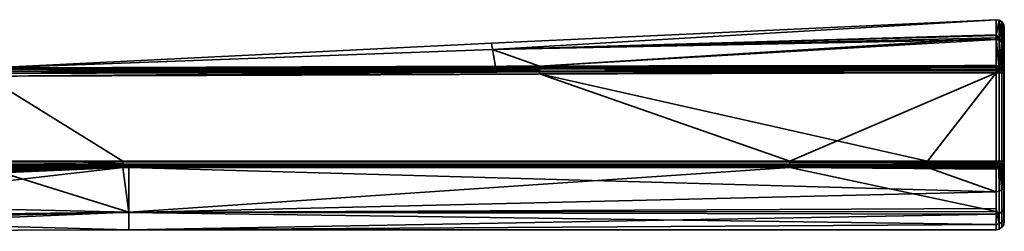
# Model space of a CAD drawing. Header units: millimetres. Extents: x -322 to 8072, y -96 to 57.
# Tile 110 of 256: x 2701 to 2762, y 44 to 57. Entities that reach past the tile are written whole.
import ezdxf

# ---------------------------------------------------------------- set-up
doc = ezdxf.new("R2010")
doc.units = ezdxf.units.MM
doc.layers.add('152', color=7, linetype='Continuous', true_color=0xffffff)

# ---------------------------------------------------------------- blocks, each defined once
blk = doc.blocks.new('UG_SURFACE_008')
at = {"layer": '152', "color": 251, "linetype": 'Continuous', "lineweight": 35}
for points in [[(2760.988, 56.988, 1104), (2729.783, 55.53, 1104), (2729.853, 55.149, 1109.565)], [(2729.853, 55.149, 1098.435), (2729.783, 55.53, 1104), (2760.988, 56.988, 1104)], [(2760.988, 56.988, 1104), (2760.988, 56.988, 1104), (2729.783, 55.53, 1104)], [(2729.853, 55.149, 1109.565), (2760.992, 56.021, 1109.683), (2760.988, 56.988, 1104)], [(2760.988, 56.988, 1104), (2760.992, 56.06, 1098.31), (2729.853, 55.149, 1098.435)], [(2760.992, 56.06, 1098.31), (2760.988, 56.988, 1104), (2761.183, 56.954, 1104)], [(2761.183, 56.954, 1104), (2760.988, 56.988, 1104), (2760.992, 56.021, 1109.683)], [(2760.988, 56.988, 1104), (2760.988, 56.988, 1104), (2761.183, 56.954, 1104)], [(2761.183, 56.954, 1104), (2761.186, 55.827, 1097.102), (2760.992, 56.06, 1098.31)], [(2760.992, 56.021, 1109.683), (2761.187, 55.729, 1111.183), (2761.183, 56.954, 1104)], [(2761.351, 55.725, 1097.136), (2761.186, 55.827, 1097.102), (2761.183, 56.954, 1104)], [(2761.349, 56.846, 1104), (2761.183, 56.954, 1104), (2761.187, 55.729, 1111.183)], [(2761.183, 56.954, 1104), (2761.349, 56.846, 1104), (2761.351, 55.725, 1097.136)], [(2761.187, 55.729, 1111.183), (2761.351, 55.628, 1111.147), (2761.349, 56.846, 1104)], [(2761.461, 55.57, 1097.188), (2761.351, 55.725, 1097.136), (2761.349, 56.846, 1104)], [(2761.461, 56.682, 1104), (2761.349, 56.846, 1104), (2761.351, 55.628, 1111.147)], [(2761.349, 56.846, 1104), (2761.461, 56.682, 1104), (2761.461, 55.57, 1097.188)], [(2761.351, 55.628, 1111.147), (2761.461, 55.474, 1111.093), (2761.461, 56.682, 1104)], [(2761.461, 56.682, 1104), (2761.5, 56.488, 1104), (2761.5, 55.387, 1097.249)], [(2761.461, 56.682, 1104), (2761.461, 55.474, 1111.093), (2761.5, 55.292, 1111.029)], [(2761.5, 55.292, 1111.029), (2761.5, 56.488, 1104), (2761.461, 56.682, 1104)], [(2761.5, 55.387, 1097.249), (2761.461, 55.57, 1097.188), (2761.461, 56.682, 1104)], [(2729.853, 55.149, 1098.435), (2760.992, 56.06, 1098.31), (2760.993, 55.861, 1097.09)], [(2760.993, 55.763, 1111.195), (2760.992, 56.021, 1109.683), (2729.853, 55.149, 1109.565)], [(2761.186, 55.827, 1097.102), (2760.993, 55.861, 1097.09), (2760.992, 56.06, 1098.31)], [(2760.992, 56.021, 1109.683), (2760.993, 55.763, 1111.195), (2761.187, 55.729, 1111.183)], [(2761.5, 56.488, 1104), (2761.5, 44.5, 1104), (2761.5, 45.437, 1098.497)], [(2761.5, 56.488, 1104), (2761.5, 44.807, 1107.178), (2761.5, 44.5, 1104)], [(2761.5, 56.488, 1104), (2761.5, 46.779, 1112.401), (2761.5, 44.807, 1107.178)], [(2761.5, 46.779, 1112.401), (2761.5, 56.488, 1104), (2761.5, 55.292, 1111.029)], [(2761.5, 45.437, 1098.497), (2761.5, 48.143, 1093.615), (2761.5, 55.387, 1097.249), (2761.5, 56.488, 1104)], [(2698.479, 53.999, 1109.419), (2729.853, 55.149, 1109.565), (2729.783, 55.53, 1104)], [(2698.479, 53.999, 1098.581), (2698.479, 53.999, 1104), (2729.783, 55.53, 1104)], [(2729.783, 55.53, 1104), (2729.853, 55.149, 1098.435), (2698.479, 53.999, 1098.581)], [(2729.783, 55.53, 1104), (2698.479, 53.999, 1104), (2698.479, 53.999, 1109.419)], [(2732.755, 54.111, 1093.353), (2729.853, 55.149, 1098.435), (2760.993, 55.861, 1097.09)], [(2760.993, 55.763, 1111.195), (2729.853, 55.149, 1109.565), (2732.755, 54.111, 1114.647)], [(2760.993, 55.861, 1097.09), (2760.999, 54.146, 1093.253), (2732.755, 54.111, 1093.353)], [(2732.755, 54.111, 1114.647), (2760.999, 54.146, 1114.747), (2760.993, 55.763, 1111.195)], [(2760.993, 55.861, 1097.09), (2761.186, 55.827, 1097.102), (2761.168, 54.117, 1093.269)], [(2761.168, 54.117, 1093.269), (2760.999, 54.146, 1093.253), (2760.993, 55.861, 1097.09)], [(2760.993, 55.763, 1111.195), (2760.999, 54.146, 1114.747), (2761.168, 54.117, 1114.731)], [(2761.168, 54.117, 1114.731), (2761.187, 55.729, 1111.183), (2760.993, 55.763, 1111.195)], [(2761.186, 55.827, 1097.102), (2761.191, 54.113, 1093.271), (2761.168, 54.117, 1093.269)], [(2761.168, 54.117, 1114.731), (2761.191, 54.113, 1114.728), (2761.187, 55.729, 1111.183)], [(2761.186, 55.827, 1097.102), (2761.325, 54.035, 1093.316), (2761.314, 54.042, 1093.312)], [(2761.325, 54.035, 1093.316), (2761.186, 55.827, 1097.102), (2761.351, 55.725, 1097.136)], [(2761.314, 54.042, 1093.312), (2761.191, 54.113, 1093.271), (2761.186, 55.827, 1097.102)], [(2761.187, 55.729, 1111.183), (2761.314, 54.042, 1114.688), (2761.325, 54.035, 1114.684)], [(2761.325, 54.035, 1114.684), (2761.351, 55.628, 1111.147), (2761.187, 55.729, 1111.183)], [(2761.187, 55.729, 1111.183), (2761.191, 54.113, 1114.728), (2761.314, 54.042, 1114.688)], [(2761.351, 55.725, 1097.136), (2761.353, 54.019, 1093.325), (2761.325, 54.035, 1093.316)], [(2761.325, 54.035, 1114.684), (2761.353, 54.019, 1114.675), (2761.351, 55.628, 1111.147)], [(2761.448, 53.896, 1093.395), (2761.351, 55.725, 1097.136), (2761.461, 55.57, 1097.188)], [(2761.448, 53.896, 1093.395), (2761.353, 54.019, 1093.325), (2761.351, 55.725, 1097.136)], [(2761.351, 55.628, 1111.147), (2761.353, 54.019, 1114.675), (2761.448, 53.896, 1114.605)], [(2761.461, 55.474, 1111.093), (2761.351, 55.628, 1111.147), (2761.448, 53.896, 1114.605)], [(2761.461, 55.57, 1097.188), (2761.462, 53.878, 1093.405), (2761.448, 53.896, 1093.395)], [(2761.448, 53.896, 1114.605), (2761.462, 53.878, 1114.595), (2761.461, 55.474, 1111.093)], [(2761.461, 55.57, 1097.188), (2761.5, 55.387, 1097.249), (2761.5, 53.711, 1093.5)], [(2761.5, 53.711, 1093.5), (2761.462, 53.878, 1093.405), (2761.461, 55.57, 1097.188)], [(2761.461, 55.474, 1111.093), (2761.462, 53.878, 1114.595), (2761.5, 53.711, 1114.5)], [(2761.5, 53.711, 1114.5), (2761.5, 55.292, 1111.029), (2761.461, 55.474, 1111.093)], [(2698.499, 54, 1114.5), (2729.853, 55.149, 1109.565), (2698.479, 53.999, 1109.419)], [(2698.499, 54, 1093.5), (2698.479, 53.999, 1098.581), (2729.853, 55.149, 1098.435)], [(2698.499, 54, 1114.5), (2730.043, 54.102, 1114.636), (2729.853, 55.149, 1109.565)], [(2729.853, 55.149, 1098.435), (2730.043, 54.102, 1093.364), (2698.499, 54, 1093.5)], [(2729.853, 55.149, 1109.565), (2730.043, 54.102, 1114.636), (2732.755, 54.111, 1114.647)], [(2732.755, 54.111, 1093.353), (2730.043, 54.102, 1093.364), (2729.853, 55.149, 1098.435)], [(2761.5, 48.143, 1093.615), (2761.5, 48.235, 1093.5), (2761.5, 53.711, 1093.5), (2761.5, 55.387, 1097.249)], [(2761.5, 55.292, 1111.029), (2761.5, 53.711, 1114.5), (2761.5, 48.235, 1114.5), (2761.5, 46.779, 1112.401)], [(2748.237, 48.236, 1093), (2698.475, 48.234, 1093), (2698.5, 53.5, 1093), (2732.757, 53.633, 1093)], [(2698.499, 53.976, 1114.655), (2732.755, 54.058, 1114.763), (2730.043, 54.102, 1114.636)], [(2730.043, 54.102, 1114.636), (2698.499, 54, 1114.5), (2698.499, 53.976, 1114.655)], [(2698.499, 53.976, 1093.346), (2698.499, 54, 1093.5), (2730.043, 54.102, 1093.364)], [(2730.043, 54.102, 1093.364), (2732.755, 54.058, 1093.237), (2698.499, 53.976, 1093.346)], [(2732.755, 53.978, 1114.861), (2732.755, 54.058, 1114.763), (2698.499, 53.976, 1114.655)], [(2732.755, 54.058, 1093.237), (2732.755, 53.978, 1093.139), (2698.499, 53.904, 1093.206)], [(2698.499, 53.904, 1093.206), (2698.499, 53.976, 1093.346), (2732.755, 54.058, 1093.237)], [(2732.756, 53.876, 1114.937), (2732.755, 53.978, 1114.861), (2698.499, 53.904, 1114.794)], [(2698.499, 53.976, 1114.655), (2698.499, 53.904, 1114.794), (2732.755, 53.978, 1114.861)], [(2732.755, 53.978, 1093.139), (2732.756, 53.876, 1093.063), (2698.499, 53.794, 1093.096)], [(2698.499, 53.794, 1093.096), (2698.499, 53.904, 1093.206), (2732.755, 53.978, 1093.139)], [(2698.499, 53.904, 1114.794), (2698.499, 53.794, 1114.905), (2732.756, 53.876, 1114.937)], [(2732.756, 53.759, 1114.984), (2732.756, 53.876, 1114.937), (2698.499, 53.794, 1114.905)], [(2698.5, 53.654, 1093.024), (2698.499, 53.794, 1093.096), (2732.756, 53.876, 1093.063)], [(2698.499, 53.794, 1114.905), (2698.5, 53.654, 1114.976), (2732.756, 53.759, 1114.984)], [(2732.756, 53.876, 1093.063), (2732.756, 53.759, 1093.016), (2698.5, 53.654, 1093.024)], [(2698.5, 53.5, 1115), (2732.757, 53.633, 1115), (2732.756, 53.759, 1114.984)], [(2732.756, 53.759, 1114.984), (2698.5, 53.654, 1114.976), (2698.5, 53.5, 1115)], [(2698.5, 53.5, 1093), (2698.5, 53.654, 1093.024), (2732.756, 53.759, 1093.016)], [(2732.756, 53.759, 1093.016), (2732.757, 53.633, 1093), (2698.5, 53.5, 1093)], [(2732.757, 53.633, 1115), (2698.5, 53.5, 1115), (2706.99, 48.233, 1115), (2756.747, 48.236, 1115)], [(2732.755, 54.058, 1114.763), (2732.755, 54.111, 1114.647), (2730.043, 54.102, 1114.636)], [(2730.043, 54.102, 1093.364), (2732.755, 54.111, 1093.353), (2732.755, 54.058, 1093.237)], [(2760.999, 54.146, 1114.747), (2732.755, 54.111, 1114.647), (2732.755, 54.058, 1114.763)], [(2732.755, 54.058, 1114.763), (2760.999, 54.085, 1114.833), (2760.999, 54.146, 1114.747)], [(2760.999, 54.146, 1093.253), (2760.999, 54.085, 1093.167), (2732.755, 54.058, 1093.237)], [(2732.755, 54.058, 1093.237), (2732.755, 54.111, 1093.353), (2760.999, 54.146, 1093.253)], [(2760.999, 54.065, 1114.85), (2760.999, 54.085, 1114.833), (2732.755, 54.058, 1114.763)], [(2732.755, 53.978, 1093.139), (2732.755, 54.058, 1093.237), (2760.999, 54.085, 1093.167)], [(2760.999, 54.085, 1093.167), (2760.999, 54.065, 1093.15), (2732.755, 53.978, 1093.139)], [(2760.999, 54.065, 1114.85), (2732.755, 54.058, 1114.763), (2732.755, 53.978, 1114.861)], [(2732.755, 53.978, 1114.861), (2761, 54.007, 1114.903), (2760.999, 54.065, 1114.85)], [(2760.999, 54.065, 1093.15), (2761, 54.007, 1093.097), (2732.755, 53.978, 1093.139)], [(2761, 54.007, 1114.903), (2732.755, 53.978, 1114.861), (2732.756, 53.876, 1114.937)], [(2732.756, 53.876, 1093.063), (2732.755, 53.978, 1093.139), (2761, 54.007, 1093.097)], [(2732.756, 53.876, 1114.937), (2761, 53.916, 1114.956), (2761, 54.007, 1114.903)], [(2761, 54.007, 1093.097), (2761, 53.916, 1093.044), (2732.756, 53.876, 1093.063)], [(2761, 53.903, 1114.96), (2761, 53.916, 1114.956), (2732.756, 53.876, 1114.937)], [(2732.756, 53.876, 1093.063), (2761, 53.916, 1093.044), (2761, 53.903, 1093.04)], [(2761, 53.903, 1114.96), (2732.756, 53.876, 1114.937), (2732.756, 53.759, 1114.984)], [(2732.756, 53.759, 1114.984), (2761, 53.816, 1114.989), (2761, 53.903, 1114.96)], [(2761, 53.903, 1093.04), (2732.756, 53.759, 1093.016), (2732.756, 53.876, 1093.063)], [(2761, 53.903, 1093.04), (2761, 53.816, 1093.011), (2732.756, 53.759, 1093.016)], [(2761, 53.711, 1115), (2761, 53.816, 1114.989), (2732.756, 53.759, 1114.984)], [(2732.756, 53.759, 1093.016), (2761, 53.816, 1093.011), (2761, 53.711, 1093)], [(2732.756, 53.759, 1114.984), (2732.757, 53.633, 1115), (2761, 53.711, 1115)], [(2761, 53.711, 1093), (2732.757, 53.633, 1093), (2732.756, 53.759, 1093.016)], [(2756.747, 48.236, 1115), (2761, 53.711, 1115), (2732.757, 53.633, 1115)], [(2732.757, 53.633, 1093), (2761, 53.711, 1093), (2748.237, 48.236, 1093)], [(2761, 53.711, 1093), (2761, 48.235, 1093), (2748.237, 48.236, 1093)], [(2756.747, 48.236, 1115), (2761, 48.235, 1115), (2761, 53.711, 1115)], [(2761.168, 54.117, 1114.731), (2760.999, 54.146, 1114.747), (2760.999, 54.085, 1114.833)], [(2760.999, 54.085, 1093.167), (2760.999, 54.146, 1093.253), (2761.168, 54.117, 1093.269)], [(2760.999, 54.085, 1114.833), (2761.136, 54.04, 1114.852), (2761.168, 54.117, 1114.731)], [(2761.168, 54.117, 1093.269), (2761.136, 54.04, 1093.148), (2760.999, 54.085, 1093.167)], [(2760.999, 54.085, 1114.833), (2760.999, 54.065, 1114.85), (2761.136, 54.04, 1114.852)], [(2761.136, 54.04, 1093.148), (2760.999, 54.065, 1093.15), (2760.999, 54.085, 1093.167)], [(2761.136, 54.04, 1114.852), (2760.999, 54.065, 1114.85), (2761, 54.007, 1114.903)], [(2761, 54.007, 1093.097), (2760.999, 54.065, 1093.15), (2761.136, 54.04, 1093.148)], [(2761.074, 53.889, 1114.962), (2761.136, 54.04, 1114.852), (2761, 54.007, 1114.903)], [(2761, 54.007, 1093.097), (2761.136, 54.04, 1093.148), (2761.074, 53.889, 1093.039)], [(2761, 54.007, 1114.903), (2761, 53.916, 1114.956), (2761.074, 53.889, 1114.962)], [(2761.074, 53.889, 1093.039), (2761, 53.916, 1093.044), (2761, 54.007, 1093.097)], [(2761, 53.916, 1114.956), (2761, 53.903, 1114.96), (2761.074, 53.889, 1114.962)], [(2761.074, 53.889, 1093.039), (2761, 53.903, 1093.04), (2761, 53.916, 1093.044)], [(2761.074, 53.889, 1114.962), (2761, 53.903, 1114.96), (2761, 53.816, 1114.989)], [(2761, 53.816, 1093.011), (2761, 53.903, 1093.04), (2761.074, 53.889, 1093.039)], [(2761, 53.816, 1114.989), (2761, 53.711, 1115), (2761.074, 53.889, 1114.962)], [(2761, 53.711, 1115), (2761.136, 53.848, 1114.962), (2761.074, 53.889, 1114.962)], [(2761.074, 53.889, 1093.039), (2761, 53.711, 1093), (2761, 53.816, 1093.011)], [(2761.074, 53.889, 1093.039), (2761.136, 53.848, 1093.039), (2761, 53.711, 1093)], [(2761, 53.711, 1115), (2761.178, 53.785, 1114.962), (2761.136, 53.848, 1114.962)], [(2761.136, 53.848, 1093.039), (2761.178, 53.785, 1093.039), (2761, 53.711, 1093)], [(2761.178, 53.785, 1114.962), (2761, 53.711, 1115), (2761.191, 53.711, 1114.962)], [(2761.191, 53.711, 1093.038), (2761, 53.711, 1093), (2761.178, 53.785, 1093.039)], [(2761, 53.711, 1115), (2761, 48.235, 1115), (2761.191, 48.235, 1114.962), (2761.191, 53.711, 1114.962)], [(2761, 48.235, 1093), (2761, 53.711, 1093), (2761.191, 53.711, 1093.038), (2761.191, 48.235, 1093.038)], [(2761.074, 53.889, 1114.962), (2761.136, 53.848, 1114.962), (2761.251, 53.963, 1114.852), (2761.136, 54.04, 1114.852)], [(2761.136, 54.04, 1093.148), (2761.251, 53.963, 1093.148), (2761.136, 53.848, 1093.039), (2761.074, 53.889, 1093.039)], [(2761.191, 54.113, 1114.728), (2761.168, 54.117, 1114.731), (2761.136, 54.04, 1114.852)], [(2761.136, 54.04, 1093.148), (2761.168, 54.117, 1093.269), (2761.191, 54.113, 1093.271)], [(2761.191, 54.113, 1114.728), (2761.136, 54.04, 1114.852), (2761.251, 53.963, 1114.852)], [(2761.251, 53.963, 1093.148), (2761.136, 54.04, 1093.148), (2761.191, 54.113, 1093.271)], [(2761.136, 53.848, 1114.962), (2761.178, 53.785, 1114.962), (2761.328, 53.847, 1114.852), (2761.251, 53.963, 1114.852)], [(2761.251, 53.963, 1093.148), (2761.328, 53.847, 1093.148), (2761.178, 53.785, 1093.039), (2761.136, 53.848, 1093.039)], [(2761.328, 53.847, 1114.852), (2761.178, 53.785, 1114.962), (2761.192, 53.711, 1114.962), (2761.353, 53.711, 1114.853)], [(2761.353, 53.711, 1093.147), (2761.192, 53.711, 1093.039), (2761.178, 53.785, 1093.039), (2761.328, 53.847, 1093.148)], [(2761.191, 53.711, 1114.962), (2761.192, 53.711, 1114.962), (2761.178, 53.785, 1114.962)], [(2761.178, 53.785, 1093.039), (2761.192, 53.711, 1093.039), (2761.191, 53.711, 1093.038)], [(2761.251, 53.963, 1114.852), (2761.314, 54.042, 1114.688), (2761.191, 54.113, 1114.728)], [(2761.191, 54.113, 1093.271), (2761.314, 54.042, 1093.312), (2761.251, 53.963, 1093.148)], [(2761.192, 53.711, 1114.962), (2761.191, 53.711, 1114.962), (2761.191, 48.235, 1114.962), (2761.192, 48.235, 1114.962)], [(2761.192, 48.235, 1093.039), (2761.191, 48.235, 1093.038), (2761.191, 53.711, 1093.038), (2761.192, 53.711, 1093.039)], [(2761.192, 48.235, 1114.962), (2761.353, 48.235, 1114.853), (2761.353, 53.711, 1114.853), (2761.192, 53.711, 1114.962)], [(2761.192, 53.711, 1093.039), (2761.353, 53.711, 1093.147), (2761.353, 48.235, 1093.147), (2761.192, 48.235, 1093.039)], [(2761.251, 53.963, 1114.852), (2761.323, 54.032, 1114.689), (2761.314, 54.042, 1114.688)], [(2761.314, 54.042, 1093.312), (2761.323, 54.032, 1093.311), (2761.251, 53.963, 1093.148)], [(2761.323, 54.032, 1114.689), (2761.251, 53.963, 1114.852), (2761.328, 53.847, 1114.852)], [(2761.251, 53.963, 1093.148), (2761.323, 54.032, 1093.311), (2761.428, 53.889, 1093.312)], [(2761.428, 53.889, 1093.312), (2761.328, 53.847, 1093.148), (2761.251, 53.963, 1093.148)], [(2761.314, 54.042, 1114.688), (2761.323, 54.032, 1114.689), (2761.325, 54.035, 1114.684)], [(2761.325, 54.035, 1093.316), (2761.323, 54.032, 1093.311), (2761.314, 54.042, 1093.312)], [(2761.353, 54.019, 1114.675), (2761.325, 54.035, 1114.684), (2761.323, 54.032, 1114.689)], [(2761.323, 54.032, 1093.311), (2761.325, 54.035, 1093.316), (2761.353, 54.019, 1093.325)], [(2761.328, 53.847, 1114.852), (2761.428, 53.889, 1114.688), (2761.323, 54.032, 1114.689)], [(2761.323, 54.032, 1114.689), (2761.428, 53.889, 1114.688), (2761.353, 54.019, 1114.675)], [(2761.353, 54.019, 1093.325), (2761.428, 53.889, 1093.312), (2761.323, 54.032, 1093.311)], [(2761.428, 53.889, 1114.688), (2761.328, 53.847, 1114.852), (2761.355, 53.711, 1114.852), (2761.461, 53.711, 1114.691)], [(2761.461, 53.711, 1093.309), (2761.355, 53.711, 1093.148), (2761.328, 53.847, 1093.148), (2761.428, 53.889, 1093.312)], [(2761.353, 53.711, 1114.853), (2761.355, 53.711, 1114.852), (2761.328, 53.847, 1114.852)], [(2761.328, 53.847, 1093.148), (2761.355, 53.711, 1093.148), (2761.353, 53.711, 1093.147)], [(2761.428, 53.889, 1114.688), (2761.448, 53.896, 1114.605), (2761.353, 54.019, 1114.675)], [(2761.353, 54.019, 1093.325), (2761.448, 53.896, 1093.395), (2761.428, 53.889, 1093.312)], [(2761.355, 53.711, 1114.852), (2761.353, 53.711, 1114.853), (2761.353, 48.235, 1114.853), (2761.355, 48.235, 1114.852)], [(2761.355, 48.235, 1093.148), (2761.353, 48.235, 1093.147), (2761.353, 53.711, 1093.147), (2761.355, 53.711, 1093.148)], [(2761.355, 48.235, 1114.852), (2761.461, 48.235, 1114.691), (2761.461, 53.711, 1114.691), (2761.355, 53.711, 1114.852)], [(2761.355, 53.711, 1093.148), (2761.461, 53.711, 1093.309), (2761.461, 48.235, 1093.309), (2761.355, 48.235, 1093.148)], [(2761.448, 53.896, 1114.605), (2761.428, 53.889, 1114.688), (2761.463, 53.711, 1114.688)], [(2761.463, 53.711, 1093.312), (2761.428, 53.889, 1093.312), (2761.448, 53.896, 1093.395)], [(2761.461, 53.711, 1114.691), (2761.463, 53.711, 1114.688), (2761.428, 53.889, 1114.688)], [(2761.428, 53.889, 1093.312), (2761.463, 53.711, 1093.312), (2761.461, 53.711, 1093.309)], [(2761.463, 53.711, 1114.688), (2761.462, 53.878, 1114.595), (2761.448, 53.896, 1114.605)], [(2761.448, 53.896, 1093.395), (2761.462, 53.878, 1093.405), (2761.463, 53.711, 1093.312)], [(2761.463, 53.711, 1114.688), (2761.461, 53.711, 1114.691), (2761.461, 48.235, 1114.691), (2761.463, 48.235, 1114.688)], [(2761.463, 48.235, 1093.312), (2761.461, 48.235, 1093.309), (2761.461, 53.711, 1093.309), (2761.463, 53.711, 1093.312)], [(2761.463, 53.711, 1114.688), (2761.5, 53.711, 1114.5), (2761.462, 53.878, 1114.595)], [(2761.462, 53.878, 1093.405), (2761.5, 53.711, 1093.5), (2761.463, 53.711, 1093.312)], [(2761.463, 48.235, 1114.688), (2761.5, 48.235, 1114.5), (2761.5, 53.711, 1114.5), (2761.463, 53.711, 1114.688)], [(2761.463, 53.711, 1093.312), (2761.5, 53.711, 1093.5), (2761.5, 48.235, 1093.5), (2761.463, 48.235, 1093.312)], [(2673.82, 46.841, 1115), (2706.99, 48.233, 1115), (2698.5, 53.5, 1115), (2646.243, 53.197, 1115)], [(2706.99, 48.123, 1114.988), (2706.99, 48.233, 1115), (2673.82, 46.841, 1115)], [(2673.82, 46.841, 1115), (2673.83, 46.705, 1114.981), (2706.99, 48.123, 1114.988)], [(2706.99, 48.019, 1114.952), (2706.99, 48.123, 1114.988), (2673.83, 46.705, 1114.981)], [(2748.237, 48.236, 1093), (2748.237, 48.126, 1093.012), (2698.477, 48.124, 1093.012), (2698.475, 48.234, 1093)], [(2748.237, 48.126, 1093.012), (2748.237, 48.021, 1093.048), (2698.479, 48.02, 1093.048), (2698.477, 48.124, 1093.012)], [(2756.747, 48.126, 1114.988), (2756.747, 48.236, 1115), (2706.99, 48.233, 1115), (2706.99, 48.123, 1114.988)], [(2756.747, 48.021, 1114.952), (2756.747, 48.126, 1114.988), (2706.99, 48.123, 1114.988), (2706.99, 48.019, 1114.952)], [(2761, 48.235, 1093), (2761, 48.125, 1093.012), (2748.237, 48.126, 1093.012), (2748.237, 48.236, 1093)], [(2748.237, 48.021, 1093.048), (2748.237, 48.126, 1093.012), (2761, 48.125, 1093.012), (2761, 48.044, 1093.04)], [(2761, 48.125, 1114.988), (2761, 48.235, 1115), (2756.747, 48.236, 1115), (2756.747, 48.126, 1114.988)], [(2761, 48.044, 1114.959), (2761, 48.125, 1114.988), (2756.747, 48.126, 1114.988), (2756.747, 48.021, 1114.952)], [(2761.074, 48.058, 1114.962), (2761, 48.235, 1115), (2761, 48.125, 1114.988)], [(2761.191, 48.235, 1114.962), (2761, 48.235, 1115), (2761.178, 48.162, 1114.962)], [(2761, 48.235, 1115), (2761.136, 48.099, 1114.962), (2761.178, 48.162, 1114.962)], [(2761, 48.235, 1115), (2761.074, 48.058, 1114.962), (2761.136, 48.099, 1114.962)], [(2761.192, 48.235, 1093.039), (2761.178, 48.162, 1093.039), (2761, 48.235, 1093), (2761.191, 48.235, 1093.038)], [(2761.178, 48.162, 1093.039), (2761.136, 48.099, 1093.039), (2761, 48.235, 1093)], [(2761.136, 48.099, 1093.039), (2761.074, 48.058, 1093.039), (2761, 48.235, 1093)], [(2761, 48.125, 1093.012), (2761, 48.235, 1093), (2761.074, 48.058, 1093.039)], [(2761, 48.125, 1114.988), (2761, 48.044, 1114.959), (2761.074, 48.058, 1114.962)], [(2761.074, 48.058, 1093.039), (2761, 48.044, 1093.04), (2761, 48.125, 1093.012)], [(2761.178, 48.162, 1114.962), (2761.136, 48.099, 1114.962), (2761.251, 47.984, 1114.852), (2761.328, 48.1, 1114.852)], [(2761.328, 48.1, 1093.148), (2761.251, 47.984, 1093.148), (2761.136, 48.099, 1093.039), (2761.178, 48.162, 1093.039)], [(2761.178, 48.162, 1114.962), (2761.192, 48.235, 1114.962), (2761.191, 48.235, 1114.962)], [(2761.353, 48.235, 1114.853), (2761.192, 48.235, 1114.962), (2761.178, 48.162, 1114.962), (2761.328, 48.1, 1114.852)], [(2761.328, 48.1, 1093.148), (2761.178, 48.162, 1093.039), (2761.192, 48.235, 1093.039), (2761.353, 48.235, 1093.147)], [(2761.328, 48.1, 1114.852), (2761.355, 48.235, 1114.852), (2761.353, 48.235, 1114.853)], [(2761.461, 48.235, 1114.691), (2761.355, 48.235, 1114.852), (2761.328, 48.1, 1114.852), (2761.428, 48.058, 1114.688)], [(2761.428, 48.058, 1093.312), (2761.328, 48.1, 1093.148), (2761.355, 48.235, 1093.148), (2761.461, 48.235, 1093.309)], [(2761.353, 48.235, 1093.147), (2761.355, 48.235, 1093.148), (2761.328, 48.1, 1093.148)], [(2761.428, 48.058, 1114.688), (2761.463, 48.235, 1114.688), (2761.461, 48.235, 1114.691)], [(2761.463, 48.235, 1114.688), (2761.428, 48.058, 1114.688), (2761.436, 48.057, 1114.645)], [(2761.436, 48.057, 1093.355), (2761.428, 48.058, 1093.312), (2761.463, 48.235, 1093.312)], [(2761.461, 48.235, 1093.309), (2761.463, 48.235, 1093.312), (2761.428, 48.058, 1093.312)], [(2761.436, 48.057, 1114.645), (2761.462, 48.087, 1114.621), (2761.463, 48.235, 1114.688)], [(2761.463, 48.235, 1093.312), (2761.462, 48.087, 1093.379), (2761.436, 48.057, 1093.355)], [(2761.5, 48.143, 1093.615), (2761.462, 47.994, 1093.495), (2761.462, 48.087, 1093.379), (2761.5, 48.235, 1093.5)], [(2761.5, 48.235, 1114.5), (2761.462, 48.087, 1114.621), (2761.462, 46.613, 1112.497), (2761.5, 46.779, 1112.401)], [(2761.462, 48.087, 1114.621), (2761.5, 48.235, 1114.5), (2761.463, 48.235, 1114.688)], [(2761.463, 48.235, 1093.312), (2761.5, 48.235, 1093.5), (2761.462, 48.087, 1093.379)], [(2761.5, 45.437, 1098.497), (2761.462, 45.257, 1098.434), (2761.462, 47.994, 1093.495), (2761.5, 48.143, 1093.615)], [(2673.83, 46.705, 1114.981), (2673.839, 46.578, 1114.925), (2706.99, 48.019, 1114.952)], [(2706.99, 47.924, 1114.893), (2706.99, 48.019, 1114.952), (2673.839, 46.578, 1114.925)], [(2673.839, 46.578, 1114.925), (2673.846, 46.472, 1114.837), (2706.99, 47.924, 1114.893)], [(2706.99, 47.845, 1114.816), (2706.99, 47.924, 1114.893), (2673.846, 46.472, 1114.837)], [(2673.846, 46.472, 1114.837), (2673.852, 46.395, 1114.722), (2706.99, 47.845, 1114.816)], [(2706.99, 47.845, 1114.816), (2673.852, 46.395, 1114.722), (2680.004, 44.724, 1109.829)], [(2680.004, 44.724, 1109.829), (2707.361, 45.073, 1109.968), (2706.99, 47.845, 1114.816)], [(2698.482, 47.846, 1093.184), (2707.361, 45.079, 1098.017), (2680.12, 45.696, 1095.484)], [(2698.481, 47.925, 1093.107), (2698.479, 48.02, 1093.048), (2748.237, 48.021, 1093.048)], [(2748.237, 48.021, 1093.048), (2748.237, 47.927, 1093.107), (2698.481, 47.925, 1093.107)], [(2707.363, 47.847, 1093.184), (2698.481, 47.925, 1093.107), (2748.237, 47.927, 1093.107)], [(2707.363, 47.847, 1093.184), (2698.482, 47.846, 1093.184), (2698.481, 47.925, 1093.107)], [(2698.482, 47.846, 1093.184), (2707.363, 47.847, 1093.184), (2707.361, 45.079, 1098.017)], [(2756.747, 47.927, 1114.893), (2756.747, 48.021, 1114.952), (2706.99, 48.019, 1114.952)], [(2706.99, 48.019, 1114.952), (2706.99, 47.924, 1114.893), (2756.747, 47.927, 1114.893)], [(2756.747, 47.927, 1114.893), (2706.99, 47.924, 1114.893), (2707.363, 47.845, 1114.816)], [(2706.99, 47.924, 1114.893), (2706.99, 47.845, 1114.816), (2707.363, 47.845, 1114.816)], [(2707.361, 45.073, 1109.968), (2707.363, 47.845, 1114.816), (2706.99, 47.845, 1114.816)], [(2707.361, 45.079, 1098.017), (2707.363, 47.847, 1093.184), (2748.237, 47.848, 1093.184)], [(2748.237, 47.848, 1093.184), (2761, 45.126, 1098.042), (2707.361, 45.079, 1098.017)], [(2761, 46.347, 1112.653), (2707.363, 47.845, 1114.816), (2707.361, 45.073, 1109.968)], [(2707.363, 47.845, 1114.816), (2756.747, 47.848, 1114.816), (2756.747, 47.927, 1114.893)], [(2748.237, 47.927, 1093.107), (2748.237, 47.848, 1093.184), (2707.363, 47.847, 1093.184)], [(2756.747, 47.848, 1114.816), (2707.363, 47.845, 1114.816), (2761, 46.347, 1112.653)], [(2761, 48.044, 1093.04), (2761, 48.021, 1093.048), (2748.237, 48.021, 1093.048)], [(2761, 48.021, 1093.048), (2761, 47.927, 1093.107), (2748.237, 47.927, 1093.107), (2748.237, 48.021, 1093.048)], [(2748.237, 47.848, 1093.184), (2748.237, 47.927, 1093.107), (2761, 47.927, 1093.107), (2761, 47.882, 1093.15)], [(2761, 47.882, 1093.15), (2761, 47.848, 1093.184), (2748.237, 47.848, 1093.184)], [(2748.237, 47.848, 1093.184), (2761, 47.848, 1093.184), (2761, 47.753, 1093.302)], [(2748.237, 47.848, 1093.184), (2761, 47.753, 1093.302), (2761, 45.126, 1098.042)], [(2756.747, 48.021, 1114.952), (2761, 48.021, 1114.952), (2761, 48.044, 1114.959)], [(2761, 47.927, 1114.893), (2761, 48.021, 1114.952), (2756.747, 48.021, 1114.952), (2756.747, 47.927, 1114.893)], [(2761, 47.882, 1114.85), (2761, 47.927, 1114.893), (2756.747, 47.927, 1114.893), (2756.747, 47.848, 1114.816)], [(2756.747, 47.848, 1114.816), (2761, 47.848, 1114.816), (2761, 47.882, 1114.85)], [(2761, 46.347, 1112.653), (2761, 47.848, 1114.816), (2756.747, 47.848, 1114.816)], [(2761.136, 47.907, 1114.852), (2761.074, 48.058, 1114.962), (2761, 48.021, 1114.952)], [(2761.074, 48.058, 1114.962), (2761, 48.044, 1114.959), (2761, 48.021, 1114.952)], [(2761, 48.021, 1093.048), (2761.074, 48.058, 1093.039), (2761.136, 47.907, 1093.148)], [(2761, 48.021, 1093.048), (2761, 48.044, 1093.04), (2761.074, 48.058, 1093.039)], [(2761, 48.021, 1114.952), (2761, 47.927, 1114.893), (2761.136, 47.907, 1114.852)], [(2761.136, 47.907, 1093.148), (2761, 47.927, 1093.107), (2761, 48.021, 1093.048)], [(2761, 47.927, 1114.893), (2761, 47.882, 1114.85), (2761.136, 47.907, 1114.852)], [(2761.136, 47.907, 1093.148), (2761, 47.882, 1093.15), (2761, 47.927, 1093.107)], [(2761.153, 47.871, 1114.797), (2761.136, 47.907, 1114.852), (2761, 47.882, 1114.85)], [(2761, 47.882, 1093.15), (2761.136, 47.907, 1093.148), (2761.153, 47.871, 1093.203)], [(2761, 47.882, 1114.85), (2761, 47.848, 1114.816), (2761.153, 47.871, 1114.797)], [(2761.153, 47.871, 1093.203), (2761, 47.848, 1093.184), (2761, 47.882, 1093.15)], [(2761.191, 47.782, 1093.326), (2761, 47.753, 1093.302), (2761, 47.848, 1093.184), (2761.153, 47.871, 1093.203)], [(2761.153, 47.871, 1114.797), (2761, 47.848, 1114.816), (2761, 46.347, 1112.653), (2761.191, 46.38, 1112.634)], [(2761, 45.126, 1098.042), (2761, 47.753, 1093.302), (2761.191, 47.782, 1093.326), (2761.191, 45.001, 1098.344)], [(2761.136, 48.099, 1114.962), (2761.074, 48.058, 1114.962), (2761.136, 47.907, 1114.852), (2761.251, 47.984, 1114.852)], [(2761.251, 47.984, 1093.148), (2761.136, 47.907, 1093.148), (2761.074, 48.058, 1093.039), (2761.136, 48.099, 1093.039)], [(2761.191, 47.877, 1114.792), (2761.251, 47.984, 1114.852), (2761.136, 47.907, 1114.852)], [(2761.136, 47.907, 1093.148), (2761.251, 47.984, 1093.148), (2761.191, 47.877, 1093.208)], [(2761.136, 47.907, 1114.852), (2761.153, 47.871, 1114.797), (2761.191, 47.877, 1114.792)], [(2761.191, 47.877, 1093.208), (2761.153, 47.871, 1093.203), (2761.136, 47.907, 1093.148)], [(2761.191, 46.38, 1112.634), (2761.191, 47.877, 1114.792), (2761.153, 47.871, 1114.797)], [(2761.153, 47.871, 1093.203), (2761.191, 47.877, 1093.208), (2761.191, 47.782, 1093.326)], [(2761.191, 47.877, 1114.792), (2761.304, 47.936, 1114.744), (2761.251, 47.984, 1114.852)], [(2761.251, 47.984, 1093.148), (2761.304, 47.936, 1093.256), (2761.191, 47.877, 1093.208)], [(2761.191, 46.38, 1112.634), (2761.353, 46.473, 1112.579), (2761.353, 47.961, 1114.723), (2761.304, 47.936, 1114.744)], [(2761.353, 47.867, 1093.394), (2761.191, 47.782, 1093.326), (2761.191, 47.877, 1093.208), (2761.304, 47.936, 1093.256)], [(2761.304, 47.936, 1114.744), (2761.191, 47.877, 1114.792), (2761.191, 46.38, 1112.634)], [(2761.353, 45.104, 1098.38), (2761.191, 45.001, 1098.344), (2761.191, 47.782, 1093.326), (2761.353, 47.867, 1093.394)], [(2761.328, 48.1, 1114.852), (2761.251, 47.984, 1114.852), (2761.304, 47.936, 1114.744)], [(2761.304, 47.936, 1093.256), (2761.251, 47.984, 1093.148), (2761.328, 48.1, 1093.148)], [(2761.304, 47.936, 1114.744), (2761.353, 47.961, 1114.723), (2761.328, 48.1, 1114.852)], [(2761.328, 48.1, 1093.148), (2761.353, 47.961, 1093.277), (2761.304, 47.936, 1093.256)], [(2761.304, 47.936, 1093.256), (2761.353, 47.961, 1093.277), (2761.353, 47.867, 1093.394)], [(2761.328, 48.1, 1114.852), (2761.353, 47.961, 1114.723), (2761.391, 48.005, 1114.688)], [(2761.391, 48.005, 1114.688), (2761.428, 48.058, 1114.688), (2761.328, 48.1, 1114.852)], [(2761.328, 48.1, 1093.148), (2761.428, 48.058, 1093.312), (2761.391, 48.005, 1093.312)], [(2761.391, 48.005, 1093.312), (2761.353, 47.961, 1093.277), (2761.328, 48.1, 1093.148)], [(2761.353, 46.473, 1112.579), (2761.462, 46.613, 1112.497), (2761.462, 48.087, 1114.621), (2761.436, 48.057, 1114.645)], [(2761.436, 48.057, 1114.645), (2761.391, 48.005, 1114.688), (2761.353, 46.473, 1112.579)], [(2761.391, 48.005, 1093.312), (2761.436, 48.057, 1093.355), (2761.462, 47.994, 1093.495), (2761.353, 47.867, 1093.394)], [(2761.353, 47.867, 1093.394), (2761.353, 47.961, 1093.277), (2761.391, 48.005, 1093.312)], [(2761.391, 48.005, 1114.688), (2761.353, 47.961, 1114.723), (2761.353, 46.473, 1112.579)], [(2761.462, 45.257, 1098.434), (2761.353, 45.104, 1098.38), (2761.353, 47.867, 1093.394), (2761.462, 47.994, 1093.495)], [(2761.436, 48.057, 1114.645), (2761.428, 48.058, 1114.688), (2761.391, 48.005, 1114.688)], [(2761.391, 48.005, 1093.312), (2761.428, 48.058, 1093.312), (2761.436, 48.057, 1093.355)], [(2761.436, 48.057, 1093.355), (2761.462, 48.087, 1093.379), (2761.462, 47.994, 1093.495)], [(2707.361, 45.073, 1109.968), (2761, 45.301, 1109.883), (2761, 46.347, 1112.653)], [(2761.191, 44.353, 1107.267), (2761.191, 46.38, 1112.634), (2761, 46.347, 1112.653), (2761, 45.301, 1109.883)], [(2761.353, 46.473, 1112.579), (2761.191, 46.38, 1112.634), (2761.191, 44.353, 1107.267), (2761.353, 44.46, 1107.246)], [(2761.462, 46.613, 1112.497), (2761.353, 46.473, 1112.579), (2761.353, 44.46, 1107.246), (2761.462, 44.619, 1107.215)], [(2761.5, 46.779, 1112.401), (2761.462, 46.613, 1112.497), (2761.462, 44.619, 1107.215), (2761.5, 44.807, 1107.178)], [(2707.361, 45.079, 1098.017), (2680.005, 44.728, 1098.156), (2680.12, 45.696, 1095.484)], [(2659.215, 43.899, 1103.749), (2707.361, 45.079, 1098.017), (2679.907, 43.911, 1103.992)], [(2680.005, 44.728, 1098.156), (2707.361, 45.079, 1098.017), (2659.215, 43.899, 1103.749)], [(2707.361, 45.079, 1098.017), (2707.361, 44, 1103.992), (2679.907, 43.911, 1103.992)], [(2707.361, 44, 1103.992), (2707.361, 45.073, 1109.968), (2680.004, 44.724, 1109.829)], [(2761, 44.316, 1107.274), (2761, 45.301, 1109.883), (2707.361, 45.073, 1109.968)], [(2707.361, 45.079, 1098.017), (2761, 45.126, 1098.042), (2761, 44.965, 1098.332)], [(2707.361, 44, 1103.992), (2707.361, 45.079, 1098.017), (2761, 44.965, 1098.332)], [(2761, 44.316, 1107.274), (2707.361, 45.073, 1109.968), (2707.361, 44, 1103.992)], [(2761, 45.301, 1109.883), (2761, 44.316, 1107.274), (2761.191, 44.353, 1107.267)], [(2761.191, 45.001, 1098.344), (2761, 44.965, 1098.332), (2761, 45.126, 1098.042)], [(2761.353, 44.146, 1104), (2761.191, 44.038, 1104), (2761.191, 45.001, 1098.344), (2761.353, 45.104, 1098.38)], [(2761.462, 44.309, 1104), (2761.353, 44.146, 1104), (2761.353, 45.104, 1098.38), (2761.462, 45.257, 1098.434)], [(2761.5, 44.5, 1104), (2761.462, 44.309, 1104), (2761.462, 45.257, 1098.434), (2761.5, 45.437, 1098.497)], [(2680.004, 44.724, 1109.829), (2679.907, 43.911, 1103.992), (2707.361, 44, 1103.992)], [(2761, 44.965, 1098.332), (2761, 44, 1104), (2707.361, 44, 1103.992)], [(2761.191, 44.038, 1104), (2761, 44, 1104), (2761, 44.965, 1098.332), (2761.191, 45.001, 1098.344)], [(2761.353, 44.46, 1107.246), (2761.191, 44.353, 1107.267), (2761.191, 44.038, 1104), (2761.353, 44.146, 1104)], [(2761.462, 44.619, 1107.215), (2761.353, 44.46, 1107.246), (2761.353, 44.146, 1104), (2761.462, 44.309, 1104)], [(2761.5, 44.807, 1107.178), (2761.462, 44.619, 1107.215), (2761.462, 44.309, 1104), (2761.5, 44.5, 1104)], [(2707.361, 44, 1103.992), (2761, 44, 1104), (2761, 44.316, 1107.274)], [(2761.191, 44.353, 1107.267), (2761, 44.316, 1107.274), (2761, 44, 1104), (2761.191, 44.038, 1104)]]:
    blk.add_3dface(points, dxfattribs=at)

msp = doc.modelspace()

# ---------------------------------------------------------------- linework, layer by layer
at = {"layer": '152', "color": 253, "linetype": 'Continuous', "lineweight": -3}
for p, q in [((2761, 53.711, 1093), (2761, 48.235, 1093)), ((2761, 48.235, 1115), (2761, 53.711, 1115)), ((2761.5, 53.711, 1114.5), (2761.5, 48.235, 1114.5)), ((2761.5, 48.235, 1093.5), (2761.5, 53.711, 1093.5))]:
    msp.add_line(p, q, dxfattribs=at)
at = {"layer": '152', "color": 253, "linetype": 'Continuous', "lineweight": -3, "extrusion": (0.999999, 0.001266, 0)}
for centre, start, end in [((50.215, 1093.5, 2761.066), 270, 330.36634), ((50.215, 1114.5, 2761.066), 29.63366, 90)]:
    msp.add_arc(centre, 0.5, start, end, dxfattribs=at)
at = {"layer": '152', "color": 253, "linetype": 'Continuous', "lineweight": -3, "extrusion": (0, 0.494453, -0.869204)}
msp.add_arc((-2761, 597.754, -942.171), 0.5, 89.93694, 180, dxfattribs=at)
at = {"layer": '152', "color": 253, "linetype": 'Continuous', "lineweight": -3, "extrusion": (-3.01566e-14, -0.494453, -0.869204)}
msp.add_arc((2761, 493.998, -977.033), 0.5, 269.93694, 360, dxfattribs=at)
at = {"layer": '152', "color": 253, "linetype": 'Continuous', "lineweight": -3, "extrusion": (0, 1, 0)}
for centre, start, end in [((-2761, 1093.5, 53.711), 180, 270), ((-2761, 1114.5, 53.711), 90, 180)]:
    msp.add_arc(centre, 0.5, start, end, dxfattribs=at)
at = {"layer": '152', "color": 253, "linetype": 'Continuous', "lineweight": -3, "extrusion": (1.01556e-14, -0.631583, -0.775308)}
msp.add_arc((2761, 666.502, -894.545), 0.5, 360, 90.00364, dxfattribs=at)
at = {"layer": '152', "color": 253, "linetype": 'Continuous', "lineweight": -3, "extrusion": (1, -8.19992e-05, 0)}
for centre, start, end in [((48.462, 1114.5, 2760.996), 90, 140.83296), ((48.462, 1093.5, 2760.996), 219.16704, 270)]:
    msp.add_arc(centre, 0.5, start, end, dxfattribs=at)
at = {"layer": '152', "color": 253, "linetype": 'Continuous', "lineweight": -3, "extrusion": (0, -1, 0)}
msp.add_arc((2761, 1093.5, -48.235), 0.5, 270, 0, dxfattribs=at)
at = {"layer": '152', "color": 253, "linetype": 'Continuous', "lineweight": -3, "extrusion": (0, 0.631583, -0.775308)}
msp.add_arc((-2761, 728.034, -817.335), 0.5, 180, 270.00364, dxfattribs=at)
at = {"layer": '152', "color": 253, "linetype": 'Continuous', "lineweight": -3, "extrusion": (0, 1, 5.41234e-13)}
msp.add_arc((-2761, 1114.5, 48.235), 0.5, 90, 180, dxfattribs=at)
at = {"layer": '152', "color": 253, "linetype": 'Continuous', "lineweight": -3}
for points, knots in [([(2760.999, 54.146, 1114.747), (2760.996, 55.078, 1113.108), (2760.993, 55.794, 1111.348), (2760.989, 56.746, 1107.738), (2760.988, 56.988, 1105.893), (2760.988, 56.989, 1102.122), (2760.989, 56.748, 1100.275), (2760.993, 55.797, 1096.659), (2760.996, 55.078, 1094.892), (2760.999, 54.146, 1093.253)], [0, 0, 0, 0, 0.25, 0.25, 0.5, 0.5, 0.75, 0.75, 1, 1, 1, 1]), ([(2761.5, 53.711, 1093.5), (2761.5, 54.623, 1095.102), (2761.5, 55.322, 1096.82), (2761.5, 56.253, 1100.355), (2761.5, 56.489, 1102.16), (2761.5, 56.488, 1105.846), (2761.5, 56.252, 1107.649), (2761.5, 55.322, 1111.177), (2761.5, 54.623, 1112.898), (2761.5, 53.711, 1114.5)], [0, 0, 0, 0, 0.25, 0.25, 0.5, 0.5, 0.75, 0.75, 1, 1, 1, 1]), ([(2635.998, 53.587, 1114.264), (2646.415, 53.633, 1114.28), (2656.832, 53.74, 1114.321), (2677.665, 53.913, 1114.421), (2688.081, 53.973, 1114.474), (2708.915, 54.027, 1114.526), (2719.332, 54.074, 1114.58), (2740.166, 54.132, 1114.685), (2750.582, 54.143, 1114.73), (2760.999, 54.146, 1114.747)], [0, 0, 0, 0, 0.25, 0.25, 0.5, 0.5, 0.75, 0.75, 1, 1, 1, 1]), ([(2760.999, 54.146, 1093.253), (2750.582, 54.143, 1093.27), (2740.166, 54.132, 1093.315), (2719.332, 54.074, 1093.42), (2708.915, 54.027, 1093.474), (2688.081, 53.973, 1093.526), (2677.665, 53.913, 1093.579), (2656.832, 53.74, 1093.679), (2646.415, 53.633, 1093.72), (2635.998, 53.587, 1093.736)], [0, 0, 0, 0, 0.25, 0.25, 0.5, 0.5, 0.75, 0.75, 1, 1, 1, 1]), ([(2636, 53.146, 1093), (2646.417, 53.183, 1093), (2656.833, 53.27, 1093), (2677.666, 53.416, 1093), (2688.083, 53.473, 1093), (2719.333, 53.554, 1093), (2740.166, 53.685, 1093), (2761, 53.711, 1093)], [0, 0, 0, 0, 0.25, 0.25, 0.5, 0.5, 1, 1, 1, 1]), ([(2761, 53.711, 1115), (2740.166, 53.685, 1115), (2719.333, 53.554, 1115), (2688.083, 53.473, 1115), (2677.666, 53.416, 1115), (2656.833, 53.27, 1115), (2646.417, 53.183, 1115), (2636, 53.146, 1115)], [0, 0, 0, 0, 0.5, 0.5, 0.75, 0.75, 1, 1, 1, 1]), ([(2653.828, 45.411, 1115), (2662.746, 45.992, 1115), (2671.655, 46.719, 1115), (2685.03, 47.608, 1115), (2689.49, 47.857, 1115), (2696.182, 48.169, 1115), (2698.414, 48.253, 1115), (2702.885, 48.242, 1115), (2705.121, 48.232, 1115), (2725.237, 48.247, 1115), (2743.119, 48.237, 1115), (2761, 48.235, 1115)], [0, 0, 0, 0, 0.25, 0.25, 0.375, 0.375, 0.4375, 0.4375, 0.5, 0.5, 1, 1, 1, 1]), ([(2761, 48.235, 1093), (2743.117, 48.237, 1093), (2725.235, 48.247, 1093), (2705.117, 48.232, 1093), (2702.882, 48.242, 1093), (2698.411, 48.253, 1093), (2696.177, 48.169, 1093), (2689.483, 47.857, 1093), (2685.023, 47.607, 1093), (2671.651, 46.719, 1093), (2662.744, 45.992, 1093), (2653.828, 45.411, 1093)], [0, 0, 0, 0, 0.5, 0.5, 0.5625, 0.5625, 0.625, 0.625, 0.75, 0.75, 1, 1, 1, 1]), ([(2761.5, 48.235, 1114.5), (2761.5, 45.824, 1111.54), (2761.5, 44.495, 1107.796), (2761.5, 44.503, 1102.07), (2761.5, 44.825, 1100.212), (2761.5, 46.107, 1096.619), (2761.5, 47.03, 1094.98), (2761.5, 48.235, 1093.5)], [0, 0, 0, 0, 0.5, 0.5, 0.75, 0.75, 1, 1, 1, 1]), ([(2761, 47.848, 1114.816), (2743.122, 47.849, 1114.816), (2725.245, 47.86, 1114.816), (2705.132, 47.844, 1114.816), (2702.897, 47.854, 1114.816), (2698.427, 47.866, 1114.817), (2696.196, 47.778, 1114.812), (2689.506, 47.454, 1114.795), (2685.048, 47.193, 1114.779), (2671.68, 46.266, 1114.716), (2662.775, 45.512, 1114.651), (2653.86, 44.921, 1114.594)], [0, 0, 0, 0, 0.5, 0.5, 0.5625, 0.5625, 0.625, 0.625, 0.75, 0.75, 1, 1, 1, 1]), ([(2653.86, 44.921, 1093.406), (2662.773, 45.512, 1093.349), (2671.674, 46.265, 1093.284), (2685.04, 47.192, 1093.221), (2689.499, 47.453, 1093.205), (2696.191, 47.778, 1093.188), (2698.424, 47.866, 1093.183), (2702.894, 47.854, 1093.184), (2705.128, 47.844, 1093.184), (2725.242, 47.86, 1093.184), (2743.121, 47.849, 1093.184), (2761, 47.848, 1093.184)], [0, 0, 0, 0, 0.25, 0.25, 0.375, 0.375, 0.4375, 0.4375, 0.5, 0.5, 1, 1, 1, 1]), ([(2761, 47.848, 1093.184), (2761, 46.606, 1094.709), (2761, 45.654, 1096.4), (2761, 44.334, 1100.101), (2761, 44.002, 1102.014), (2761, 43.995, 1107.912), (2761, 45.364, 1111.767), (2761, 47.848, 1114.816)], [0, 0, 0, 0, 0.25, 0.25, 0.5, 0.5, 1, 1, 1, 1])]:
    msp.add_open_spline(points, degree=3, knots=knots, dxfattribs=at)

# ---------------------------------------------------------------- block references
msp.add_blockref('UG_SURFACE_008', (0, 0), dxfattribs=at)

doc.saveas('drawing.dxf')
